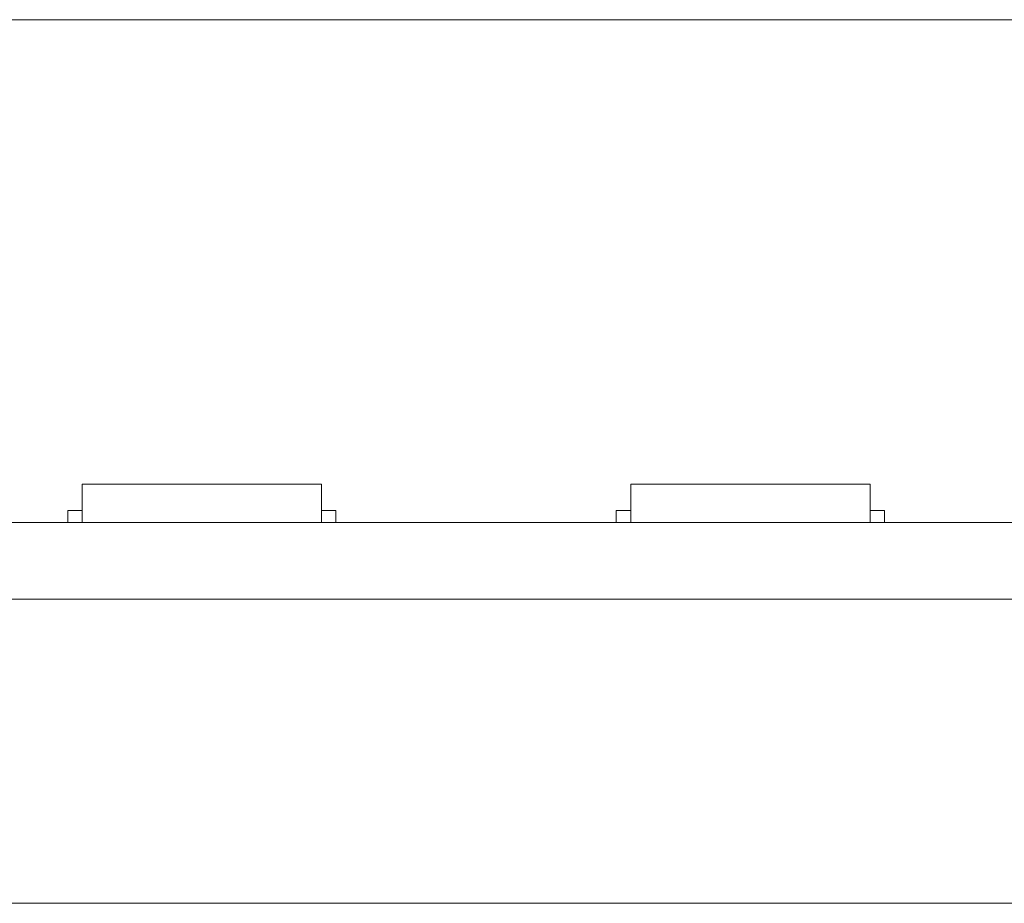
# Model space of a CAD drawing. Header units: inches. Extents: x 513 to 854, y 267 to 501.
# Tile 98 of 214: x 634 to 655, y 396 to 414. Entities that reach past the tile are written whole.
import ezdxf

# ---------------------------------------------------------------- set-up
doc = ezdxf.new("R2010")
doc.units = ezdxf.units.IN
doc.header["$MEASUREMENT"] = 0
doc.layers.add('1', color=7, linetype='Continuous')

# ---------------------------------------------------------------- blocks, each defined once
blk = doc.blocks.new('block 11')
at = {"layer": '1', "color": 8, "lineweight": 18, "true_color": 0x808080}
blk.add_lwpolyline([(810.31, 413.983), (522.61, 413.983)], dxfattribs=at)
blk = doc.blocks.new('block 13')
at = {"layer": '1', "color": 8, "lineweight": 18, "true_color": 0x808080}
blk.add_lwpolyline([(522.61, 395.533), (810.31, 395.533)], dxfattribs=at)
blk = doc.blocks.new('block 1801')
at = {"layer": '1', "color": 155, "lineweight": 18, "true_color": 0x4c7299}
blk.add_lwpolyline([(635.325, 404.283), (640.325, 404.283)], dxfattribs=at)
blk = doc.blocks.new('block 1802')
at = {"layer": '1', "color": 155, "lineweight": 18, "true_color": 0x4c7299}
blk.add_lwpolyline([(640.625, 403.733), (640.325, 403.733)], dxfattribs=at)
blk = doc.blocks.new('block 1809')
at = {"layer": '1', "color": 155, "lineweight": 18, "true_color": 0x4c7299}
blk.add_lwpolyline([(646.783, 404.283), (651.783, 404.283)], dxfattribs=at)
blk = doc.blocks.new('block 1810')
at = {"layer": '1', "color": 155, "lineweight": 18, "true_color": 0x4c7299}
blk.add_lwpolyline([(652.083, 403.733), (651.783, 403.733)], dxfattribs=at)
blk = doc.blocks.new('block 1820')
at = {"layer": '1', "color": 155, "lineweight": 18, "true_color": 0x4c7299}
blk.add_lwpolyline([(635.025, 403.733), (635.325, 403.733)], dxfattribs=at)
blk = doc.blocks.new('block 1828')
at = {"layer": '1', "color": 155, "lineweight": 18, "true_color": 0x4c7299}
blk.add_lwpolyline([(646.483, 403.733), (646.783, 403.733)], dxfattribs=at)
blk = doc.blocks.new('block 1993')
at = {"layer": '1', "color": 155, "lineweight": 18, "true_color": 0x4c7299}
blk.add_lwpolyline([(635.025, 403.733), (635.025, 403.483)], dxfattribs=at)
blk = doc.blocks.new('block 1994')
at = {"layer": '1', "color": 155, "lineweight": 18, "true_color": 0x4c7299}
blk.add_lwpolyline([(640.625, 403.733), (640.625, 403.483)], dxfattribs=at)
blk = doc.blocks.new('block 1995')
at = {"layer": '1', "color": 155, "lineweight": 18, "true_color": 0x4c7299}
blk.add_lwpolyline([(640.325, 404.283), (640.325, 403.483)], dxfattribs=at)
blk = doc.blocks.new('block 1996')
at = {"layer": '1', "color": 155, "lineweight": 18, "true_color": 0x4c7299}
blk.add_lwpolyline([(635.325, 404.283), (635.325, 403.483)], dxfattribs=at)
blk = doc.blocks.new('block 2064')
at = {"layer": '1', "color": 155, "lineweight": 18, "true_color": 0x4c7299}
blk.add_lwpolyline([(646.783, 404.283), (646.783, 403.483)], dxfattribs=at)
blk = doc.blocks.new('block 2065')
at = {"layer": '1', "color": 155, "lineweight": 18, "true_color": 0x4c7299}
blk.add_lwpolyline([(651.783, 404.283), (651.783, 403.483)], dxfattribs=at)
blk = doc.blocks.new('block 2066')
at = {"layer": '1', "color": 155, "lineweight": 18, "true_color": 0x4c7299}
blk.add_lwpolyline([(646.483, 403.733), (646.483, 403.483)], dxfattribs=at)
blk = doc.blocks.new('block 2067')
at = {"layer": '1', "color": 155, "lineweight": 18, "true_color": 0x4c7299}
blk.add_lwpolyline([(652.083, 403.733), (652.083, 403.483)], dxfattribs=at)
blk = doc.blocks.new('block 2160')
at = {"layer": '1', "color": 18, "lineweight": 13, "true_color": 0x4c0000}
blk.add_lwpolyline([(672.798, 403.483), (559.677, 403.483)], dxfattribs=at)
blk = doc.blocks.new('block 2165')
at = {"layer": '1', "color": 18, "lineweight": 13, "true_color": 0x4c0000}
blk.add_lwpolyline([(672.798, 403.483), (559.677, 403.483)], dxfattribs=at)
blk = doc.blocks.new('block 2213')
at = {"layer": '1', "color": 18, "lineweight": 13, "true_color": 0x4c0000}
blk.add_lwpolyline([(651.872, 403.483), (648.812, 403.483)], dxfattribs=at)
blk = doc.blocks.new('block 2218')
at = {"layer": '1', "color": 18, "lineweight": 13, "true_color": 0x4c0000}
blk.add_lwpolyline([(640.414, 403.483), (637.354, 403.483)], dxfattribs=at)
blk = doc.blocks.new('block 2230')
at = {"layer": '1', "color": 18, "lineweight": 13, "true_color": 0x4c0000}
blk.add_lwpolyline([(651.872, 403.483), (648.812, 403.483)], dxfattribs=at)
blk = doc.blocks.new('block 2233')
at = {"layer": '1', "color": 18, "lineweight": 13, "true_color": 0x4c0000}
blk.add_lwpolyline([(640.414, 403.483), (637.354, 403.483)], dxfattribs=at)
blk = doc.blocks.new('block 2295')
at = {"layer": '1', "color": 18, "lineweight": 13, "true_color": 0x4c0000}
blk.add_lwpolyline([(548.338, 403.483), (661.46, 403.483)], dxfattribs=at)
blk = doc.blocks.new('block 2306')
at = {"layer": '1', "color": 18, "lineweight": 13, "true_color": 0x4c0000}
blk.add_lwpolyline([(651.872, 403.483), (648.812, 403.483)], dxfattribs=at)
blk = doc.blocks.new('block 2307')
at = {"layer": '1', "color": 18, "lineweight": 13, "true_color": 0x4c0000}
blk.add_lwpolyline([(645.812, 403.483), (646.212, 403.483)], dxfattribs=at)
blk = doc.blocks.new('block 2316')
at = {"layer": '1', "color": 18, "lineweight": 13, "true_color": 0x4c0000}
blk.add_lwpolyline([(640.414, 403.483), (637.354, 403.483)], dxfattribs=at)
blk = doc.blocks.new('block 2317')
at = {"layer": '1', "color": 18, "lineweight": 13, "true_color": 0x4c0000}
blk.add_lwpolyline([(634.354, 403.483), (634.754, 403.483)], dxfattribs=at)
blk = doc.blocks.new('block 2326')
at = {"layer": '1', "color": 18, "lineweight": 13, "true_color": 0x4c0000}
blk.add_lwpolyline([(651.872, 403.483), (648.812, 403.483)], dxfattribs=at)
blk = doc.blocks.new('block 2331')
at = {"layer": '1', "color": 18, "lineweight": 13, "true_color": 0x4c0000}
blk.add_lwpolyline([(548.338, 403.483), (661.46, 403.483)], dxfattribs=at)
blk = doc.blocks.new('block 2337')
at = {"layer": '1', "color": 18, "lineweight": 13, "true_color": 0x4c0000}
blk.add_lwpolyline([(640.414, 403.483), (637.354, 403.483)], dxfattribs=at)
blk = doc.blocks.new('block 2340')
at = {"layer": '1', "color": 18, "lineweight": 13, "true_color": 0x4c0000}
blk.add_lwpolyline([(645.812, 403.483), (646.212, 403.483)], dxfattribs=at)
blk = doc.blocks.new('block 2343')
at = {"layer": '1', "color": 18, "lineweight": 13, "true_color": 0x4c0000}
blk.add_lwpolyline([(634.354, 403.483), (634.754, 403.483)], dxfattribs=at)
blk = doc.blocks.new('block 6020')
at = {"layer": '1', "color": 155, "lineweight": 18, "true_color": 0x4c7299}
blk.add_lwpolyline([(672.798, 403.483), (559.677, 403.483)], dxfattribs=at)
blk = doc.blocks.new('block 6038')
at = {"layer": '1', "color": 155, "lineweight": 18, "true_color": 0x4c7299}
blk.add_lwpolyline([(672.798, 401.883), (559.677, 401.883)], dxfattribs=at)
blk = doc.blocks.new('block 6041')
at = {"layer": '1', "color": 18, "lineweight": 18, "true_color": 0x4c0000}
for points in [[(672.798, 403.483), (596.005, 403.483)], [(626.452, 403.483), (645.651, 403.483), (655.25, 403.483), (660.049, 403.483), (661.249, 403.483), (661.527, 403.483), (663.246, 403.483), (665.487, 403.483), (666.496, 403.483), (671.296, 403.483), (672.495, 403.483), (672.844, 403.483), (674.49, 403.483), (676.763, 403.483), (677.742, 403.483), (696.94, 403.483), (735.337, 403.483), (773.734, 403.483)]]:
    blk.add_lwpolyline(points, dxfattribs=at)
blk = doc.blocks.new('block 6072')
at = {"layer": '1', "color": 18, "lineweight": 18, "true_color": 0x4c0000}
blk.add_open_spline([(644.622, 403.483), (644.627, 403.483), (644.633, 403.483), (644.633, 403.483), (644.633, 403.483), (644.641, 403.483), (644.641, 403.483), (644.641, 403.483), (644.652, 403.483), (644.652, 403.483), (644.652, 403.483), (644.665, 403.483), (644.665, 403.483), (644.665, 403.483), (644.68, 403.483), (644.68, 403.483), (644.68, 403.483), (644.696, 403.483), (644.696, 403.483), (644.696, 403.483), (644.715, 403.483), (644.715, 403.483), (644.715, 403.483), (644.734, 403.483), (644.734, 403.483), (644.734, 403.483), (644.754, 403.483), (644.754, 403.483), (644.754, 403.483), (644.776, 403.483), (644.776, 403.483), (644.776, 403.483), (644.799, 403.483), (644.799, 403.483), (644.799, 403.483), (644.823, 403.483), (644.823, 403.483), (644.823, 403.483), (644.872, 403.483), (644.872, 403.483), (644.872, 403.483), (644.922, 403.483), (644.922, 403.483), (644.922, 403.483), (644.946, 403.483), (644.946, 403.483), (644.946, 403.483), (644.969, 403.483), (644.969, 403.483), (644.969, 403.483), (644.991, 403.483), (644.991, 403.483), (644.991, 403.483), (645.011, 403.483), (645.011, 403.483), (645.011, 403.483), (645.03, 403.483), (645.03, 403.483), (645.03, 403.483), (645.048, 403.483), (645.048, 403.483), (645.048, 403.483), (645.065, 403.483), (645.065, 403.483), (645.065, 403.483), (645.08, 403.483), (645.08, 403.483), (645.08, 403.483), (645.093, 403.483), (645.093, 403.483), (645.093, 403.483), (645.104, 403.483), (645.104, 403.483), (645.104, 403.483), (645.112, 403.483), (645.112, 403.483), (645.112, 403.483), (645.118, 403.483), (645.118, 403.483), (645.118, 403.483), (645.112, 403.483), (645.112, 403.483), (645.112, 403.483), (645.104, 403.483), (645.104, 403.483), (645.104, 403.483), (645.093, 403.483), (645.093, 403.483), (645.093, 403.483), (645.08, 403.483), (645.08, 403.483), (645.08, 403.483), (645.065, 403.483), (645.065, 403.483), (645.065, 403.483), (645.048, 403.483), (645.048, 403.483), (645.048, 403.483), (645.03, 403.483), (645.03, 403.483), (645.03, 403.483), (645.011, 403.483), (645.011, 403.483), (645.011, 403.483), (644.991, 403.483), (644.991, 403.483), (644.991, 403.483), (644.969, 403.483), (644.969, 403.483), (644.969, 403.483), (644.946, 403.483), (644.946, 403.483), (644.946, 403.483), (644.922, 403.483), (644.922, 403.483), (644.922, 403.483), (644.872, 403.483), (644.872, 403.483), (644.872, 403.483), (644.823, 403.483), (644.823, 403.483), (644.823, 403.483), (644.799, 403.483), (644.799, 403.483), (644.799, 403.483), (644.776, 403.483), (644.776, 403.483), (644.776, 403.483), (644.754, 403.483), (644.754, 403.483), (644.754, 403.483), (644.734, 403.483), (644.734, 403.483), (644.734, 403.483), (644.715, 403.483), (644.715, 403.483), (644.715, 403.483), (644.696, 403.483), (644.696, 403.483), (644.696, 403.483), (644.68, 403.483), (644.68, 403.483), (644.68, 403.483), (644.665, 403.483), (644.665, 403.483), (644.665, 403.483), (644.652, 403.483), (644.652, 403.483), (644.652, 403.483), (644.641, 403.483), (644.641, 403.483), (644.641, 403.483), (644.633, 403.483), (644.633, 403.483), (644.633, 403.483), (644.627, 403.483), (644.627, 403.483)], degree=3, knots=[0, 0, 0, 0, 1, 1, 1, 2, 2, 2, 3, 3, 3, 4, 4, 4, 5, 5, 5, 6, 6, 6, 7, 7, 7, 8, 8, 8, 9, 9, 9, 10, 10, 10, 11, 11, 11, 12, 12, 12, 13, 13, 13, 14, 14, 14, 15, 15, 15, 16, 16, 16, 17, 17, 17, 18, 18, 18, 19, 19, 19, 20, 20, 20, 21, 21, 21, 22, 22, 22, 23, 23, 23, 24, 24, 24, 25, 25, 25, 26, 26, 26, 27, 27, 27, 28, 28, 28, 29, 29, 29, 30, 30, 30, 31, 31, 31, 32, 32, 32, 33, 33, 33, 34, 34, 34, 35, 35, 35, 36, 36, 36, 37, 37, 37, 38, 38, 38, 39, 39, 39, 40, 40, 40, 41, 41, 41, 42, 42, 42, 43, 43, 43, 44, 44, 44, 45, 45, 45, 46, 46, 46, 47, 47, 47, 48, 48, 48, 49, 49, 49, 50, 50, 50, 51, 51, 51, 52, 52, 52, 52], dxfattribs=at)
blk = doc.blocks.new('block 6073')
at = {"layer": '1', "color": 18, "lineweight": 18, "true_color": 0x4c0000}
blk.add_open_spline([(653.422, 403.483), (653.427, 403.483), (653.433, 403.483), (653.433, 403.483), (653.433, 403.483), (653.441, 403.483), (653.441, 403.483), (653.441, 403.483), (653.452, 403.483), (653.452, 403.483), (653.452, 403.483), (653.465, 403.483), (653.465, 403.483), (653.465, 403.483), (653.48, 403.483), (653.48, 403.483), (653.48, 403.483), (653.496, 403.483), (653.496, 403.483), (653.496, 403.483), (653.515, 403.483), (653.515, 403.483), (653.515, 403.483), (653.534, 403.483), (653.534, 403.483), (653.534, 403.483), (653.554, 403.483), (653.554, 403.483), (653.554, 403.483), (653.576, 403.483), (653.576, 403.483), (653.576, 403.483), (653.599, 403.483), (653.599, 403.483), (653.599, 403.483), (653.623, 403.483), (653.623, 403.483), (653.623, 403.483), (653.672, 403.483), (653.672, 403.483), (653.672, 403.483), (653.722, 403.483), (653.722, 403.483), (653.722, 403.483), (653.746, 403.483), (653.746, 403.483), (653.746, 403.483), (653.769, 403.483), (653.769, 403.483), (653.769, 403.483), (653.791, 403.483), (653.791, 403.483), (653.791, 403.483), (653.811, 403.483), (653.811, 403.483), (653.811, 403.483), (653.83, 403.483), (653.83, 403.483), (653.83, 403.483), (653.848, 403.483), (653.848, 403.483), (653.848, 403.483), (653.865, 403.483), (653.865, 403.483), (653.865, 403.483), (653.88, 403.483), (653.88, 403.483), (653.88, 403.483), (653.893, 403.483), (653.893, 403.483), (653.893, 403.483), (653.904, 403.483), (653.904, 403.483), (653.904, 403.483), (653.912, 403.483), (653.912, 403.483), (653.912, 403.483), (653.918, 403.483), (653.918, 403.483), (653.918, 403.483), (653.912, 403.483), (653.912, 403.483), (653.912, 403.483), (653.904, 403.483), (653.904, 403.483), (653.904, 403.483), (653.893, 403.483), (653.893, 403.483), (653.893, 403.483), (653.88, 403.483), (653.88, 403.483), (653.88, 403.483), (653.865, 403.483), (653.865, 403.483), (653.865, 403.483), (653.848, 403.483), (653.848, 403.483), (653.848, 403.483), (653.83, 403.483), (653.83, 403.483), (653.83, 403.483), (653.811, 403.483), (653.811, 403.483), (653.811, 403.483), (653.791, 403.483), (653.791, 403.483), (653.791, 403.483), (653.769, 403.483), (653.769, 403.483), (653.769, 403.483), (653.746, 403.483), (653.746, 403.483), (653.746, 403.483), (653.722, 403.483), (653.722, 403.483), (653.722, 403.483), (653.672, 403.483), (653.672, 403.483), (653.672, 403.483), (653.623, 403.483), (653.623, 403.483), (653.623, 403.483), (653.599, 403.483), (653.599, 403.483), (653.599, 403.483), (653.576, 403.483), (653.576, 403.483), (653.576, 403.483), (653.554, 403.483), (653.554, 403.483), (653.554, 403.483), (653.534, 403.483), (653.534, 403.483), (653.534, 403.483), (653.515, 403.483), (653.515, 403.483), (653.515, 403.483), (653.496, 403.483), (653.496, 403.483), (653.496, 403.483), (653.48, 403.483), (653.48, 403.483), (653.48, 403.483), (653.465, 403.483), (653.465, 403.483), (653.465, 403.483), (653.452, 403.483), (653.452, 403.483), (653.452, 403.483), (653.441, 403.483), (653.441, 403.483), (653.441, 403.483), (653.433, 403.483), (653.433, 403.483), (653.433, 403.483), (653.427, 403.483), (653.427, 403.483)], degree=3, knots=[0, 0, 0, 0, 1, 1, 1, 2, 2, 2, 3, 3, 3, 4, 4, 4, 5, 5, 5, 6, 6, 6, 7, 7, 7, 8, 8, 8, 9, 9, 9, 10, 10, 10, 11, 11, 11, 12, 12, 12, 13, 13, 13, 14, 14, 14, 15, 15, 15, 16, 16, 16, 17, 17, 17, 18, 18, 18, 19, 19, 19, 20, 20, 20, 21, 21, 21, 22, 22, 22, 23, 23, 23, 24, 24, 24, 25, 25, 25, 26, 26, 26, 27, 27, 27, 28, 28, 28, 29, 29, 29, 30, 30, 30, 31, 31, 31, 32, 32, 32, 33, 33, 33, 34, 34, 34, 35, 35, 35, 36, 36, 36, 37, 37, 37, 38, 38, 38, 39, 39, 39, 40, 40, 40, 41, 41, 41, 42, 42, 42, 43, 43, 43, 44, 44, 44, 45, 45, 45, 46, 46, 46, 47, 47, 47, 48, 48, 48, 49, 49, 49, 50, 50, 50, 51, 51, 51, 52, 52, 52, 52], dxfattribs=at)
blk = doc.blocks.new('block 6074')
at = {"layer": '1', "color": 18, "lineweight": 18, "true_color": 0x4c0000}
blk.add_open_spline([(652.172, 403.483), (651.996, 403.483), (651.819, 403.483), (651.642, 403.483), (651.606, 403.483), (651.571, 403.483), (651.535, 403.483), (650.627, 403.483), (649.72, 403.483), (648.812, 403.483), (648.715, 403.483), (648.619, 403.483), (648.522, 403.483), (648.619, 403.483), (648.715, 403.483), (648.812, 403.483), (649.72, 403.483), (650.627, 403.483), (651.535, 403.483), (651.571, 403.483), (651.606, 403.483), (651.642, 403.483), (651.819, 403.483), (651.996, 403.483), (652.172, 403.483), (651.972, 403.483), (651.772, 403.483), (651.572, 403.483), (651.772, 403.483), (651.972, 403.483), (652.172, 403.483)], degree=3, knots=[0, 0, 0, 0, 1, 1, 1, 2, 2, 2, 3, 3, 3, 4, 4, 4, 5, 5, 5, 6, 6, 6, 7, 7, 7, 8, 8, 8, 9, 9, 9, 10, 10, 10, 10], dxfattribs=at)
blk = doc.blocks.new('block 6075')
at = {"layer": '1', "color": 18, "lineweight": 18, "true_color": 0x4c0000}
blk.add_open_spline([(652.172, 403.483), (651.996, 403.483), (651.819, 403.483), (651.642, 403.483), (651.606, 403.483), (651.571, 403.483), (651.535, 403.483), (650.627, 403.483), (649.72, 403.483), (648.812, 403.483), (648.715, 403.483), (648.619, 403.483), (648.522, 403.483), (648.619, 403.483), (648.715, 403.483), (648.812, 403.483), (649.72, 403.483), (650.627, 403.483), (651.535, 403.483), (651.571, 403.483), (651.606, 403.483), (651.642, 403.483), (651.819, 403.483), (651.996, 403.483), (652.172, 403.483), (651.972, 403.483), (651.772, 403.483), (651.572, 403.483), (651.772, 403.483), (651.972, 403.483), (652.172, 403.483)], degree=3, knots=[0, 0, 0, 0, 1, 1, 1, 2, 2, 2, 3, 3, 3, 4, 4, 4, 5, 5, 5, 6, 6, 6, 7, 7, 7, 8, 8, 8, 9, 9, 9, 10, 10, 10, 10], dxfattribs=at)
blk = doc.blocks.new('block 6076')
at = {"layer": '1', "color": 18, "lineweight": 18, "true_color": 0x4c0000}
blk.add_open_spline([(647.733, 403.483), (647.829, 403.483), (647.926, 403.483), (648.022, 403.483), (647.926, 403.483), (647.829, 403.483), (647.733, 403.483), (647.492, 403.483), (647.251, 403.483), (647.01, 403.483), (646.974, 403.483), (646.938, 403.483), (646.903, 403.483), (646.726, 403.483), (646.549, 403.483), (646.372, 403.483), (646.572, 403.483), (646.772, 403.483), (646.972, 403.483), (646.772, 403.483), (646.572, 403.483), (646.372, 403.483), (646.549, 403.483), (646.726, 403.483), (646.903, 403.483), (646.938, 403.483), (646.974, 403.483), (647.01, 403.483), (647.251, 403.483), (647.492, 403.483), (647.733, 403.483)], degree=3, knots=[0, 0, 0, 0, 1, 1, 1, 2, 2, 2, 3, 3, 3, 4, 4, 4, 5, 5, 5, 6, 6, 6, 7, 7, 7, 8, 8, 8, 9, 9, 9, 10, 10, 10, 10], dxfattribs=at)
blk = doc.blocks.new('block 6077')
at = {"layer": '1', "color": 18, "lineweight": 18, "true_color": 0x4c0000}
blk.add_open_spline([(647.733, 403.483), (647.829, 403.483), (647.926, 403.483), (648.022, 403.483), (647.926, 403.483), (647.829, 403.483), (647.733, 403.483), (647.492, 403.483), (647.251, 403.483), (647.01, 403.483), (646.974, 403.483), (646.938, 403.483), (646.903, 403.483), (646.726, 403.483), (646.549, 403.483), (646.372, 403.483), (646.572, 403.483), (646.772, 403.483), (646.972, 403.483), (646.772, 403.483), (646.572, 403.483), (646.372, 403.483), (646.549, 403.483), (646.726, 403.483), (646.903, 403.483), (646.938, 403.483), (646.974, 403.483), (647.01, 403.483), (647.251, 403.483), (647.492, 403.483), (647.733, 403.483)], degree=3, knots=[0, 0, 0, 0, 1, 1, 1, 2, 2, 2, 3, 3, 3, 4, 4, 4, 5, 5, 5, 6, 6, 6, 7, 7, 7, 8, 8, 8, 9, 9, 9, 10, 10, 10, 10], dxfattribs=at)
blk = doc.blocks.new('block 6139')
at = {"layer": '1', "color": 18, "lineweight": 18, "true_color": 0x4c0000}
blk.add_open_spline([(641.964, 403.483), (641.969, 403.483), (641.974, 403.483), (641.974, 403.483), (641.974, 403.483), (641.983, 403.483), (641.983, 403.483), (641.983, 403.483), (641.993, 403.483), (641.993, 403.483), (641.993, 403.483), (642.006, 403.483), (642.006, 403.483), (642.006, 403.483), (642.021, 403.483), (642.021, 403.483), (642.021, 403.483), (642.038, 403.483), (642.038, 403.483), (642.038, 403.483), (642.056, 403.483), (642.056, 403.483), (642.056, 403.483), (642.076, 403.483), (642.076, 403.483), (642.076, 403.483), (642.096, 403.483), (642.096, 403.483), (642.096, 403.483), (642.117, 403.483), (642.117, 403.483), (642.117, 403.483), (642.14, 403.483), (642.14, 403.483), (642.14, 403.483), (642.164, 403.483), (642.164, 403.483), (642.164, 403.483), (642.214, 403.483), (642.214, 403.483), (642.214, 403.483), (642.264, 403.483), (642.264, 403.483), (642.264, 403.483), (642.288, 403.483), (642.288, 403.483), (642.288, 403.483), (642.311, 403.483), (642.311, 403.483), (642.311, 403.483), (642.332, 403.483), (642.332, 403.483), (642.332, 403.483), (642.352, 403.483), (642.352, 403.483), (642.352, 403.483), (642.372, 403.483), (642.372, 403.483), (642.372, 403.483), (642.39, 403.483), (642.39, 403.483), (642.39, 403.483), (642.407, 403.483), (642.407, 403.483), (642.407, 403.483), (642.422, 403.483), (642.422, 403.483), (642.422, 403.483), (642.435, 403.483), (642.435, 403.483), (642.435, 403.483), (642.445, 403.483), (642.445, 403.483), (642.445, 403.483), (642.454, 403.483), (642.454, 403.483), (642.454, 403.483), (642.46, 403.483), (642.46, 403.483), (642.46, 403.483), (642.454, 403.483), (642.454, 403.483), (642.454, 403.483), (642.445, 403.483), (642.445, 403.483), (642.445, 403.483), (642.435, 403.483), (642.435, 403.483), (642.435, 403.483), (642.422, 403.483), (642.422, 403.483), (642.422, 403.483), (642.407, 403.483), (642.407, 403.483), (642.407, 403.483), (642.39, 403.483), (642.39, 403.483), (642.39, 403.483), (642.372, 403.483), (642.372, 403.483), (642.372, 403.483), (642.352, 403.483), (642.352, 403.483), (642.352, 403.483), (642.332, 403.483), (642.332, 403.483), (642.332, 403.483), (642.311, 403.483), (642.311, 403.483), (642.311, 403.483), (642.288, 403.483), (642.288, 403.483), (642.288, 403.483), (642.264, 403.483), (642.264, 403.483), (642.264, 403.483), (642.214, 403.483), (642.214, 403.483), (642.214, 403.483), (642.164, 403.483), (642.164, 403.483), (642.164, 403.483), (642.14, 403.483), (642.14, 403.483), (642.14, 403.483), (642.117, 403.483), (642.117, 403.483), (642.117, 403.483), (642.096, 403.483), (642.096, 403.483), (642.096, 403.483), (642.076, 403.483), (642.076, 403.483), (642.076, 403.483), (642.056, 403.483), (642.056, 403.483), (642.056, 403.483), (642.038, 403.483), (642.038, 403.483), (642.038, 403.483), (642.021, 403.483), (642.021, 403.483), (642.021, 403.483), (642.006, 403.483), (642.006, 403.483), (642.006, 403.483), (641.993, 403.483), (641.993, 403.483), (641.993, 403.483), (641.983, 403.483), (641.983, 403.483), (641.983, 403.483), (641.974, 403.483), (641.974, 403.483), (641.974, 403.483), (641.969, 403.483), (641.969, 403.483)], degree=3, knots=[0, 0, 0, 0, 1, 1, 1, 2, 2, 2, 3, 3, 3, 4, 4, 4, 5, 5, 5, 6, 6, 6, 7, 7, 7, 8, 8, 8, 9, 9, 9, 10, 10, 10, 11, 11, 11, 12, 12, 12, 13, 13, 13, 14, 14, 14, 15, 15, 15, 16, 16, 16, 17, 17, 17, 18, 18, 18, 19, 19, 19, 20, 20, 20, 21, 21, 21, 22, 22, 22, 23, 23, 23, 24, 24, 24, 25, 25, 25, 26, 26, 26, 27, 27, 27, 28, 28, 28, 29, 29, 29, 30, 30, 30, 31, 31, 31, 32, 32, 32, 33, 33, 33, 34, 34, 34, 35, 35, 35, 36, 36, 36, 37, 37, 37, 38, 38, 38, 39, 39, 39, 40, 40, 40, 41, 41, 41, 42, 42, 42, 43, 43, 43, 44, 44, 44, 45, 45, 45, 46, 46, 46, 47, 47, 47, 48, 48, 48, 49, 49, 49, 50, 50, 50, 51, 51, 51, 52, 52, 52, 52], dxfattribs=at)
blk = doc.blocks.new('block 6140')
at = {"layer": '1', "color": 18, "lineweight": 18, "true_color": 0x4c0000}
blk.add_open_spline([(640.714, 403.483), (640.537, 403.483), (640.361, 403.483), (640.184, 403.483), (640.148, 403.483), (640.112, 403.483), (640.077, 403.483), (639.169, 403.483), (638.261, 403.483), (637.354, 403.483), (637.257, 403.483), (637.161, 403.483), (637.064, 403.483), (637.161, 403.483), (637.257, 403.483), (637.354, 403.483), (638.261, 403.483), (639.169, 403.483), (640.077, 403.483), (640.112, 403.483), (640.148, 403.483), (640.184, 403.483), (640.361, 403.483), (640.537, 403.483), (640.714, 403.483), (640.514, 403.483), (640.314, 403.483), (640.114, 403.483), (640.314, 403.483), (640.514, 403.483), (640.714, 403.483)], degree=3, knots=[0, 0, 0, 0, 1, 1, 1, 2, 2, 2, 3, 3, 3, 4, 4, 4, 5, 5, 5, 6, 6, 6, 7, 7, 7, 8, 8, 8, 9, 9, 9, 10, 10, 10, 10], dxfattribs=at)
blk = doc.blocks.new('block 6141')
at = {"layer": '1', "color": 18, "lineweight": 18, "true_color": 0x4c0000}
blk.add_open_spline([(640.714, 403.483), (640.537, 403.483), (640.361, 403.483), (640.184, 403.483), (640.148, 403.483), (640.112, 403.483), (640.077, 403.483), (639.169, 403.483), (638.261, 403.483), (637.354, 403.483), (637.257, 403.483), (637.161, 403.483), (637.064, 403.483), (637.161, 403.483), (637.257, 403.483), (637.354, 403.483), (638.261, 403.483), (639.169, 403.483), (640.077, 403.483), (640.112, 403.483), (640.148, 403.483), (640.184, 403.483), (640.361, 403.483), (640.537, 403.483), (640.714, 403.483), (640.514, 403.483), (640.314, 403.483), (640.114, 403.483), (640.314, 403.483), (640.514, 403.483), (640.714, 403.483)], degree=3, knots=[0, 0, 0, 0, 1, 1, 1, 2, 2, 2, 3, 3, 3, 4, 4, 4, 5, 5, 5, 6, 6, 6, 7, 7, 7, 8, 8, 8, 9, 9, 9, 10, 10, 10, 10], dxfattribs=at)
blk = doc.blocks.new('block 6142')
at = {"layer": '1', "color": 18, "lineweight": 18, "true_color": 0x4c0000}
blk.add_open_spline([(636.274, 403.483), (636.371, 403.483), (636.468, 403.483), (636.564, 403.483), (636.468, 403.483), (636.371, 403.483), (636.274, 403.483), (636.033, 403.483), (635.792, 403.483), (635.551, 403.483), (635.516, 403.483), (635.48, 403.483), (635.444, 403.483), (635.268, 403.483), (635.091, 403.483), (634.914, 403.483), (635.114, 403.483), (635.314, 403.483), (635.514, 403.483), (635.314, 403.483), (635.114, 403.483), (634.914, 403.483), (635.091, 403.483), (635.268, 403.483), (635.444, 403.483), (635.48, 403.483), (635.516, 403.483), (635.551, 403.483), (635.792, 403.483), (636.033, 403.483), (636.274, 403.483)], degree=3, knots=[0, 0, 0, 0, 1, 1, 1, 2, 2, 2, 3, 3, 3, 4, 4, 4, 5, 5, 5, 6, 6, 6, 7, 7, 7, 8, 8, 8, 9, 9, 9, 10, 10, 10, 10], dxfattribs=at)
blk = doc.blocks.new('block 6143')
at = {"layer": '1', "color": 18, "lineweight": 18, "true_color": 0x4c0000}
blk.add_open_spline([(636.274, 403.483), (636.371, 403.483), (636.468, 403.483), (636.564, 403.483), (636.468, 403.483), (636.371, 403.483), (636.274, 403.483), (636.033, 403.483), (635.792, 403.483), (635.551, 403.483), (635.516, 403.483), (635.48, 403.483), (635.444, 403.483), (635.268, 403.483), (635.091, 403.483), (634.914, 403.483), (635.114, 403.483), (635.314, 403.483), (635.514, 403.483), (635.314, 403.483), (635.114, 403.483), (634.914, 403.483), (635.091, 403.483), (635.268, 403.483), (635.444, 403.483), (635.48, 403.483), (635.516, 403.483), (635.551, 403.483), (635.792, 403.483), (636.033, 403.483), (636.274, 403.483)], degree=3, knots=[0, 0, 0, 0, 1, 1, 1, 2, 2, 2, 3, 3, 3, 4, 4, 4, 5, 5, 5, 6, 6, 6, 7, 7, 7, 8, 8, 8, 9, 9, 9, 10, 10, 10, 10], dxfattribs=at)
blk = doc.blocks.new('block 6208')
at = {"layer": '1', "color": 18, "lineweight": 13, "true_color": 0x4c0000}
blk.add_open_spline([(636.274, 403.483), (636.371, 403.483), (636.468, 403.483), (636.564, 403.483), (636.468, 403.483), (636.371, 403.483), (636.274, 403.483), (636.033, 403.483), (635.792, 403.483), (635.551, 403.483), (635.516, 403.483), (635.48, 403.483), (635.444, 403.483), (635.268, 403.483), (635.091, 403.483), (634.914, 403.483), (635.114, 403.483), (635.314, 403.483), (635.514, 403.483), (635.314, 403.483), (635.114, 403.483), (634.914, 403.483), (635.091, 403.483), (635.268, 403.483), (635.444, 403.483), (635.48, 403.483), (635.516, 403.483), (635.551, 403.483), (635.792, 403.483), (636.033, 403.483), (636.274, 403.483)], degree=3, knots=[0, 0, 0, 0, 1, 1, 1, 2, 2, 2, 3, 3, 3, 4, 4, 4, 5, 5, 5, 6, 6, 6, 7, 7, 7, 8, 8, 8, 9, 9, 9, 10, 10, 10, 10], dxfattribs=at)
blk = doc.blocks.new('block 6212')
at = {"layer": '1', "color": 18, "lineweight": 13, "true_color": 0x4c0000}
blk.add_open_spline([(647.733, 403.483), (647.829, 403.483), (647.926, 403.483), (648.022, 403.483), (647.926, 403.483), (647.829, 403.483), (647.733, 403.483), (647.492, 403.483), (647.251, 403.483), (647.01, 403.483), (646.974, 403.483), (646.938, 403.483), (646.903, 403.483), (646.726, 403.483), (646.549, 403.483), (646.372, 403.483), (646.572, 403.483), (646.772, 403.483), (646.972, 403.483), (646.772, 403.483), (646.572, 403.483), (646.372, 403.483), (646.549, 403.483), (646.726, 403.483), (646.903, 403.483), (646.938, 403.483), (646.974, 403.483), (647.01, 403.483), (647.251, 403.483), (647.492, 403.483), (647.733, 403.483)], degree=3, knots=[0, 0, 0, 0, 1, 1, 1, 2, 2, 2, 3, 3, 3, 4, 4, 4, 5, 5, 5, 6, 6, 6, 7, 7, 7, 8, 8, 8, 9, 9, 9, 10, 10, 10, 10], dxfattribs=at)
blk = doc.blocks.new('block 6213')
at = {"layer": '1', "color": 18, "lineweight": 13, "true_color": 0x4c0000}
blk.add_open_spline([(644.622, 403.483), (644.627, 403.483), (644.633, 403.483), (644.633, 403.483), (644.633, 403.483), (644.641, 403.483), (644.641, 403.483), (644.641, 403.483), (644.652, 403.483), (644.652, 403.483), (644.652, 403.483), (644.665, 403.483), (644.665, 403.483), (644.665, 403.483), (644.68, 403.483), (644.68, 403.483), (644.68, 403.483), (644.696, 403.483), (644.696, 403.483), (644.696, 403.483), (644.715, 403.483), (644.715, 403.483), (644.715, 403.483), (644.734, 403.483), (644.734, 403.483), (644.734, 403.483), (644.754, 403.483), (644.754, 403.483), (644.754, 403.483), (644.776, 403.483), (644.776, 403.483), (644.776, 403.483), (644.799, 403.483), (644.799, 403.483), (644.799, 403.483), (644.823, 403.483), (644.823, 403.483), (644.823, 403.483), (644.872, 403.483), (644.872, 403.483), (644.872, 403.483), (644.922, 403.483), (644.922, 403.483), (644.922, 403.483), (644.946, 403.483), (644.946, 403.483), (644.946, 403.483), (644.969, 403.483), (644.969, 403.483), (644.969, 403.483), (644.991, 403.483), (644.991, 403.483), (644.991, 403.483), (645.011, 403.483), (645.011, 403.483), (645.011, 403.483), (645.03, 403.483), (645.03, 403.483), (645.03, 403.483), (645.048, 403.483), (645.048, 403.483), (645.048, 403.483), (645.065, 403.483), (645.065, 403.483), (645.065, 403.483), (645.08, 403.483), (645.08, 403.483), (645.08, 403.483), (645.093, 403.483), (645.093, 403.483), (645.093, 403.483), (645.104, 403.483), (645.104, 403.483), (645.104, 403.483), (645.112, 403.483), (645.112, 403.483), (645.112, 403.483), (645.118, 403.483), (645.118, 403.483), (645.118, 403.483), (645.112, 403.483), (645.112, 403.483), (645.112, 403.483), (645.104, 403.483), (645.104, 403.483), (645.104, 403.483), (645.093, 403.483), (645.093, 403.483), (645.093, 403.483), (645.08, 403.483), (645.08, 403.483), (645.08, 403.483), (645.065, 403.483), (645.065, 403.483), (645.065, 403.483), (645.048, 403.483), (645.048, 403.483), (645.048, 403.483), (645.03, 403.483), (645.03, 403.483), (645.03, 403.483), (645.011, 403.483), (645.011, 403.483), (645.011, 403.483), (644.991, 403.483), (644.991, 403.483), (644.991, 403.483), (644.969, 403.483), (644.969, 403.483), (644.969, 403.483), (644.946, 403.483), (644.946, 403.483), (644.946, 403.483), (644.922, 403.483), (644.922, 403.483), (644.922, 403.483), (644.872, 403.483), (644.872, 403.483), (644.872, 403.483), (644.823, 403.483), (644.823, 403.483), (644.823, 403.483), (644.799, 403.483), (644.799, 403.483), (644.799, 403.483), (644.776, 403.483), (644.776, 403.483), (644.776, 403.483), (644.754, 403.483), (644.754, 403.483), (644.754, 403.483), (644.734, 403.483), (644.734, 403.483), (644.734, 403.483), (644.715, 403.483), (644.715, 403.483), (644.715, 403.483), (644.696, 403.483), (644.696, 403.483), (644.696, 403.483), (644.68, 403.483), (644.68, 403.483), (644.68, 403.483), (644.665, 403.483), (644.665, 403.483), (644.665, 403.483), (644.652, 403.483), (644.652, 403.483), (644.652, 403.483), (644.641, 403.483), (644.641, 403.483), (644.641, 403.483), (644.633, 403.483), (644.633, 403.483), (644.633, 403.483), (644.627, 403.483), (644.627, 403.483)], degree=3, knots=[0, 0, 0, 0, 1, 1, 1, 2, 2, 2, 3, 3, 3, 4, 4, 4, 5, 5, 5, 6, 6, 6, 7, 7, 7, 8, 8, 8, 9, 9, 9, 10, 10, 10, 11, 11, 11, 12, 12, 12, 13, 13, 13, 14, 14, 14, 15, 15, 15, 16, 16, 16, 17, 17, 17, 18, 18, 18, 19, 19, 19, 20, 20, 20, 21, 21, 21, 22, 22, 22, 23, 23, 23, 24, 24, 24, 25, 25, 25, 26, 26, 26, 27, 27, 27, 28, 28, 28, 29, 29, 29, 30, 30, 30, 31, 31, 31, 32, 32, 32, 33, 33, 33, 34, 34, 34, 35, 35, 35, 36, 36, 36, 37, 37, 37, 38, 38, 38, 39, 39, 39, 40, 40, 40, 41, 41, 41, 42, 42, 42, 43, 43, 43, 44, 44, 44, 45, 45, 45, 46, 46, 46, 47, 47, 47, 48, 48, 48, 49, 49, 49, 50, 50, 50, 51, 51, 51, 52, 52, 52, 52], dxfattribs=at)
blk = doc.blocks.new('block 6217')
at = {"layer": '1', "color": 18, "lineweight": 13, "true_color": 0x4c0000}
blk.add_open_spline([(640.714, 403.483), (640.537, 403.483), (640.361, 403.483), (640.184, 403.483), (640.148, 403.483), (640.112, 403.483), (640.077, 403.483), (639.169, 403.483), (638.261, 403.483), (637.354, 403.483), (637.257, 403.483), (637.161, 403.483), (637.064, 403.483), (637.161, 403.483), (637.257, 403.483), (637.354, 403.483), (638.261, 403.483), (639.169, 403.483), (640.077, 403.483), (640.112, 403.483), (640.148, 403.483), (640.184, 403.483), (640.361, 403.483), (640.537, 403.483), (640.714, 403.483), (640.514, 403.483), (640.314, 403.483), (640.114, 403.483), (640.314, 403.483), (640.514, 403.483), (640.714, 403.483)], degree=3, knots=[0, 0, 0, 0, 1, 1, 1, 2, 2, 2, 3, 3, 3, 4, 4, 4, 5, 5, 5, 6, 6, 6, 7, 7, 7, 8, 8, 8, 9, 9, 9, 10, 10, 10, 10], dxfattribs=at)
blk = doc.blocks.new('block 6254')
at = {"layer": '1', "color": 18, "lineweight": 13, "true_color": 0x4c0000}
blk.add_open_spline([(640.714, 403.483), (640.537, 403.483), (640.361, 403.483), (640.184, 403.483), (640.148, 403.483), (640.112, 403.483), (640.077, 403.483), (639.169, 403.483), (638.261, 403.483), (637.354, 403.483), (637.257, 403.483), (637.161, 403.483), (637.064, 403.483), (637.161, 403.483), (637.257, 403.483), (637.354, 403.483), (638.261, 403.483), (639.169, 403.483), (640.077, 403.483), (640.112, 403.483), (640.148, 403.483), (640.184, 403.483), (640.361, 403.483), (640.537, 403.483), (640.714, 403.483), (640.514, 403.483), (640.314, 403.483), (640.114, 403.483), (640.314, 403.483), (640.514, 403.483), (640.714, 403.483)], degree=3, knots=[0, 0, 0, 0, 1, 1, 1, 2, 2, 2, 3, 3, 3, 4, 4, 4, 5, 5, 5, 6, 6, 6, 7, 7, 7, 8, 8, 8, 9, 9, 9, 10, 10, 10, 10], dxfattribs=at)
blk = doc.blocks.new('block 6256')
at = {"layer": '1', "color": 18, "lineweight": 13, "true_color": 0x4c0000}
for points in [[(672.798, 403.483), (596.005, 403.483)], [(626.452, 403.483), (645.651, 403.483), (655.25, 403.483), (660.049, 403.483), (661.249, 403.483), (661.527, 403.483), (663.246, 403.483), (665.487, 403.483), (666.496, 403.483), (671.296, 403.483), (672.495, 403.483), (672.844, 403.483), (674.49, 403.483), (676.763, 403.483), (677.742, 403.483), (696.94, 403.483), (735.337, 403.483), (773.734, 403.483)]]:
    blk.add_lwpolyline(points, dxfattribs=at)
blk = doc.blocks.new('block 6277')
at = {"layer": '1', "color": 18, "lineweight": 13, "true_color": 0x4c0000}
blk.add_open_spline([(652.172, 403.483), (651.996, 403.483), (651.819, 403.483), (651.642, 403.483), (651.606, 403.483), (651.571, 403.483), (651.535, 403.483), (650.627, 403.483), (649.72, 403.483), (648.812, 403.483), (648.715, 403.483), (648.619, 403.483), (648.522, 403.483), (648.619, 403.483), (648.715, 403.483), (648.812, 403.483), (649.72, 403.483), (650.627, 403.483), (651.535, 403.483), (651.571, 403.483), (651.606, 403.483), (651.642, 403.483), (651.819, 403.483), (651.996, 403.483), (652.172, 403.483), (651.972, 403.483), (651.772, 403.483), (651.572, 403.483), (651.772, 403.483), (651.972, 403.483), (652.172, 403.483)], degree=3, knots=[0, 0, 0, 0, 1, 1, 1, 2, 2, 2, 3, 3, 3, 4, 4, 4, 5, 5, 5, 6, 6, 6, 7, 7, 7, 8, 8, 8, 9, 9, 9, 10, 10, 10, 10], dxfattribs=at)
blk = doc.blocks.new('block 6279')
at = {"layer": '1', "color": 18, "lineweight": 13, "true_color": 0x4c0000}
blk.add_open_spline([(636.274, 403.483), (636.371, 403.483), (636.468, 403.483), (636.564, 403.483), (636.468, 403.483), (636.371, 403.483), (636.274, 403.483), (636.033, 403.483), (635.792, 403.483), (635.551, 403.483), (635.516, 403.483), (635.48, 403.483), (635.444, 403.483), (635.268, 403.483), (635.091, 403.483), (634.914, 403.483), (635.114, 403.483), (635.314, 403.483), (635.514, 403.483), (635.314, 403.483), (635.114, 403.483), (634.914, 403.483), (635.091, 403.483), (635.268, 403.483), (635.444, 403.483), (635.48, 403.483), (635.516, 403.483), (635.551, 403.483), (635.792, 403.483), (636.033, 403.483), (636.274, 403.483)], degree=3, knots=[0, 0, 0, 0, 1, 1, 1, 2, 2, 2, 3, 3, 3, 4, 4, 4, 5, 5, 5, 6, 6, 6, 7, 7, 7, 8, 8, 8, 9, 9, 9, 10, 10, 10, 10], dxfattribs=at)
blk = doc.blocks.new('block 6280')
at = {"layer": '1', "color": 18, "lineweight": 13, "true_color": 0x4c0000}
blk.add_open_spline([(652.172, 403.483), (651.996, 403.483), (651.819, 403.483), (651.642, 403.483), (651.606, 403.483), (651.571, 403.483), (651.535, 403.483), (650.627, 403.483), (649.72, 403.483), (648.812, 403.483), (648.715, 403.483), (648.619, 403.483), (648.522, 403.483), (648.619, 403.483), (648.715, 403.483), (648.812, 403.483), (649.72, 403.483), (650.627, 403.483), (651.535, 403.483), (651.571, 403.483), (651.606, 403.483), (651.642, 403.483), (651.819, 403.483), (651.996, 403.483), (652.172, 403.483), (651.972, 403.483), (651.772, 403.483), (651.572, 403.483), (651.772, 403.483), (651.972, 403.483), (652.172, 403.483)], degree=3, knots=[0, 0, 0, 0, 1, 1, 1, 2, 2, 2, 3, 3, 3, 4, 4, 4, 5, 5, 5, 6, 6, 6, 7, 7, 7, 8, 8, 8, 9, 9, 9, 10, 10, 10, 10], dxfattribs=at)
blk = doc.blocks.new('block 6298')
at = {"layer": '1', "color": 18, "lineweight": 13, "true_color": 0x4c0000}
blk.add_open_spline([(653.422, 403.483), (653.427, 403.483), (653.433, 403.483), (653.433, 403.483), (653.433, 403.483), (653.441, 403.483), (653.441, 403.483), (653.441, 403.483), (653.452, 403.483), (653.452, 403.483), (653.452, 403.483), (653.465, 403.483), (653.465, 403.483), (653.465, 403.483), (653.48, 403.483), (653.48, 403.483), (653.48, 403.483), (653.496, 403.483), (653.496, 403.483), (653.496, 403.483), (653.515, 403.483), (653.515, 403.483), (653.515, 403.483), (653.534, 403.483), (653.534, 403.483), (653.534, 403.483), (653.554, 403.483), (653.554, 403.483), (653.554, 403.483), (653.576, 403.483), (653.576, 403.483), (653.576, 403.483), (653.599, 403.483), (653.599, 403.483), (653.599, 403.483), (653.623, 403.483), (653.623, 403.483), (653.623, 403.483), (653.672, 403.483), (653.672, 403.483), (653.672, 403.483), (653.722, 403.483), (653.722, 403.483), (653.722, 403.483), (653.746, 403.483), (653.746, 403.483), (653.746, 403.483), (653.769, 403.483), (653.769, 403.483), (653.769, 403.483), (653.791, 403.483), (653.791, 403.483), (653.791, 403.483), (653.811, 403.483), (653.811, 403.483), (653.811, 403.483), (653.83, 403.483), (653.83, 403.483), (653.83, 403.483), (653.848, 403.483), (653.848, 403.483), (653.848, 403.483), (653.865, 403.483), (653.865, 403.483), (653.865, 403.483), (653.88, 403.483), (653.88, 403.483), (653.88, 403.483), (653.893, 403.483), (653.893, 403.483), (653.893, 403.483), (653.904, 403.483), (653.904, 403.483), (653.904, 403.483), (653.912, 403.483), (653.912, 403.483), (653.912, 403.483), (653.918, 403.483), (653.918, 403.483), (653.918, 403.483), (653.912, 403.483), (653.912, 403.483), (653.912, 403.483), (653.904, 403.483), (653.904, 403.483), (653.904, 403.483), (653.893, 403.483), (653.893, 403.483), (653.893, 403.483), (653.88, 403.483), (653.88, 403.483), (653.88, 403.483), (653.865, 403.483), (653.865, 403.483), (653.865, 403.483), (653.848, 403.483), (653.848, 403.483), (653.848, 403.483), (653.83, 403.483), (653.83, 403.483), (653.83, 403.483), (653.811, 403.483), (653.811, 403.483), (653.811, 403.483), (653.791, 403.483), (653.791, 403.483), (653.791, 403.483), (653.769, 403.483), (653.769, 403.483), (653.769, 403.483), (653.746, 403.483), (653.746, 403.483), (653.746, 403.483), (653.722, 403.483), (653.722, 403.483), (653.722, 403.483), (653.672, 403.483), (653.672, 403.483), (653.672, 403.483), (653.623, 403.483), (653.623, 403.483), (653.623, 403.483), (653.599, 403.483), (653.599, 403.483), (653.599, 403.483), (653.576, 403.483), (653.576, 403.483), (653.576, 403.483), (653.554, 403.483), (653.554, 403.483), (653.554, 403.483), (653.534, 403.483), (653.534, 403.483), (653.534, 403.483), (653.515, 403.483), (653.515, 403.483), (653.515, 403.483), (653.496, 403.483), (653.496, 403.483), (653.496, 403.483), (653.48, 403.483), (653.48, 403.483), (653.48, 403.483), (653.465, 403.483), (653.465, 403.483), (653.465, 403.483), (653.452, 403.483), (653.452, 403.483), (653.452, 403.483), (653.441, 403.483), (653.441, 403.483), (653.441, 403.483), (653.433, 403.483), (653.433, 403.483), (653.433, 403.483), (653.427, 403.483), (653.427, 403.483)], degree=3, knots=[0, 0, 0, 0, 1, 1, 1, 2, 2, 2, 3, 3, 3, 4, 4, 4, 5, 5, 5, 6, 6, 6, 7, 7, 7, 8, 8, 8, 9, 9, 9, 10, 10, 10, 11, 11, 11, 12, 12, 12, 13, 13, 13, 14, 14, 14, 15, 15, 15, 16, 16, 16, 17, 17, 17, 18, 18, 18, 19, 19, 19, 20, 20, 20, 21, 21, 21, 22, 22, 22, 23, 23, 23, 24, 24, 24, 25, 25, 25, 26, 26, 26, 27, 27, 27, 28, 28, 28, 29, 29, 29, 30, 30, 30, 31, 31, 31, 32, 32, 32, 33, 33, 33, 34, 34, 34, 35, 35, 35, 36, 36, 36, 37, 37, 37, 38, 38, 38, 39, 39, 39, 40, 40, 40, 41, 41, 41, 42, 42, 42, 43, 43, 43, 44, 44, 44, 45, 45, 45, 46, 46, 46, 47, 47, 47, 48, 48, 48, 49, 49, 49, 50, 50, 50, 51, 51, 51, 52, 52, 52, 52], dxfattribs=at)
blk = doc.blocks.new('block 6299')
at = {"layer": '1', "color": 18, "lineweight": 13, "true_color": 0x4c0000}
blk.add_open_spline([(647.733, 403.483), (647.829, 403.483), (647.926, 403.483), (648.022, 403.483), (647.926, 403.483), (647.829, 403.483), (647.733, 403.483), (647.492, 403.483), (647.251, 403.483), (647.01, 403.483), (646.974, 403.483), (646.938, 403.483), (646.903, 403.483), (646.726, 403.483), (646.549, 403.483), (646.372, 403.483), (646.572, 403.483), (646.772, 403.483), (646.972, 403.483), (646.772, 403.483), (646.572, 403.483), (646.372, 403.483), (646.549, 403.483), (646.726, 403.483), (646.903, 403.483), (646.938, 403.483), (646.974, 403.483), (647.01, 403.483), (647.251, 403.483), (647.492, 403.483), (647.733, 403.483)], degree=3, knots=[0, 0, 0, 0, 1, 1, 1, 2, 2, 2, 3, 3, 3, 4, 4, 4, 5, 5, 5, 6, 6, 6, 7, 7, 7, 8, 8, 8, 9, 9, 9, 10, 10, 10, 10], dxfattribs=at)
blk = doc.blocks.new('block 6309')
at = {"layer": '1', "color": 18, "lineweight": 13, "true_color": 0x4c0000}
blk.add_open_spline([(641.964, 403.483), (641.969, 403.483), (641.974, 403.483), (641.974, 403.483), (641.974, 403.483), (641.983, 403.483), (641.983, 403.483), (641.983, 403.483), (641.993, 403.483), (641.993, 403.483), (641.993, 403.483), (642.006, 403.483), (642.006, 403.483), (642.006, 403.483), (642.021, 403.483), (642.021, 403.483), (642.021, 403.483), (642.038, 403.483), (642.038, 403.483), (642.038, 403.483), (642.056, 403.483), (642.056, 403.483), (642.056, 403.483), (642.076, 403.483), (642.076, 403.483), (642.076, 403.483), (642.096, 403.483), (642.096, 403.483), (642.096, 403.483), (642.117, 403.483), (642.117, 403.483), (642.117, 403.483), (642.14, 403.483), (642.14, 403.483), (642.14, 403.483), (642.164, 403.483), (642.164, 403.483), (642.164, 403.483), (642.214, 403.483), (642.214, 403.483), (642.214, 403.483), (642.264, 403.483), (642.264, 403.483), (642.264, 403.483), (642.288, 403.483), (642.288, 403.483), (642.288, 403.483), (642.311, 403.483), (642.311, 403.483), (642.311, 403.483), (642.332, 403.483), (642.332, 403.483), (642.332, 403.483), (642.352, 403.483), (642.352, 403.483), (642.352, 403.483), (642.372, 403.483), (642.372, 403.483), (642.372, 403.483), (642.39, 403.483), (642.39, 403.483), (642.39, 403.483), (642.407, 403.483), (642.407, 403.483), (642.407, 403.483), (642.422, 403.483), (642.422, 403.483), (642.422, 403.483), (642.435, 403.483), (642.435, 403.483), (642.435, 403.483), (642.445, 403.483), (642.445, 403.483), (642.445, 403.483), (642.454, 403.483), (642.454, 403.483), (642.454, 403.483), (642.46, 403.483), (642.46, 403.483), (642.46, 403.483), (642.454, 403.483), (642.454, 403.483), (642.454, 403.483), (642.445, 403.483), (642.445, 403.483), (642.445, 403.483), (642.435, 403.483), (642.435, 403.483), (642.435, 403.483), (642.422, 403.483), (642.422, 403.483), (642.422, 403.483), (642.407, 403.483), (642.407, 403.483), (642.407, 403.483), (642.39, 403.483), (642.39, 403.483), (642.39, 403.483), (642.372, 403.483), (642.372, 403.483), (642.372, 403.483), (642.352, 403.483), (642.352, 403.483), (642.352, 403.483), (642.332, 403.483), (642.332, 403.483), (642.332, 403.483), (642.311, 403.483), (642.311, 403.483), (642.311, 403.483), (642.288, 403.483), (642.288, 403.483), (642.288, 403.483), (642.264, 403.483), (642.264, 403.483), (642.264, 403.483), (642.214, 403.483), (642.214, 403.483), (642.214, 403.483), (642.164, 403.483), (642.164, 403.483), (642.164, 403.483), (642.14, 403.483), (642.14, 403.483), (642.14, 403.483), (642.117, 403.483), (642.117, 403.483), (642.117, 403.483), (642.096, 403.483), (642.096, 403.483), (642.096, 403.483), (642.076, 403.483), (642.076, 403.483), (642.076, 403.483), (642.056, 403.483), (642.056, 403.483), (642.056, 403.483), (642.038, 403.483), (642.038, 403.483), (642.038, 403.483), (642.021, 403.483), (642.021, 403.483), (642.021, 403.483), (642.006, 403.483), (642.006, 403.483), (642.006, 403.483), (641.993, 403.483), (641.993, 403.483), (641.993, 403.483), (641.983, 403.483), (641.983, 403.483), (641.983, 403.483), (641.974, 403.483), (641.974, 403.483), (641.974, 403.483), (641.969, 403.483), (641.969, 403.483)], degree=3, knots=[0, 0, 0, 0, 1, 1, 1, 2, 2, 2, 3, 3, 3, 4, 4, 4, 5, 5, 5, 6, 6, 6, 7, 7, 7, 8, 8, 8, 9, 9, 9, 10, 10, 10, 11, 11, 11, 12, 12, 12, 13, 13, 13, 14, 14, 14, 15, 15, 15, 16, 16, 16, 17, 17, 17, 18, 18, 18, 19, 19, 19, 20, 20, 20, 21, 21, 21, 22, 22, 22, 23, 23, 23, 24, 24, 24, 25, 25, 25, 26, 26, 26, 27, 27, 27, 28, 28, 28, 29, 29, 29, 30, 30, 30, 31, 31, 31, 32, 32, 32, 33, 33, 33, 34, 34, 34, 35, 35, 35, 36, 36, 36, 37, 37, 37, 38, 38, 38, 39, 39, 39, 40, 40, 40, 41, 41, 41, 42, 42, 42, 43, 43, 43, 44, 44, 44, 45, 45, 45, 46, 46, 46, 47, 47, 47, 48, 48, 48, 49, 49, 49, 50, 50, 50, 51, 51, 51, 52, 52, 52, 52], dxfattribs=at)

msp = doc.modelspace()

# ---------------------------------------------------------------- block references
at = {"layer": '1'}
for name in ['block 11', 'block 1801', 'block 1996', 'block 1995', 'block 1809', 'block 2064', 'block 2065', 'block 1820', 'block 1993', 'block 1802', 'block 1994', 'block 1828', 'block 2066', 'block 1810', 'block 2067', 'block 6041', 'block 6256', 'block 2295', 'block 2331', 'block 2160', 'block 2165', 'block 6020', 'block 2317', 'block 2343', 'block 6142', 'block 6143', 'block 6208', 'block 6279', 'block 6140', 'block 6141', 'block 6217', 'block 6254', 'block 2218', 'block 2233', 'block 2316', 'block 2337', 'block 6139', 'block 6309', 'block 6072', 'block 6213', 'block 2307', 'block 2340', 'block 6076', 'block 6077', 'block 6212', 'block 6299', 'block 6074', 'block 6075', 'block 6277', 'block 6280', 'block 2213', 'block 2230', 'block 2306', 'block 2326', 'block 6073', 'block 6298', 'block 6038', 'block 13']:
    msp.add_blockref(name, (0, 0), dxfattribs=at)

doc.saveas('drawing.dxf')
